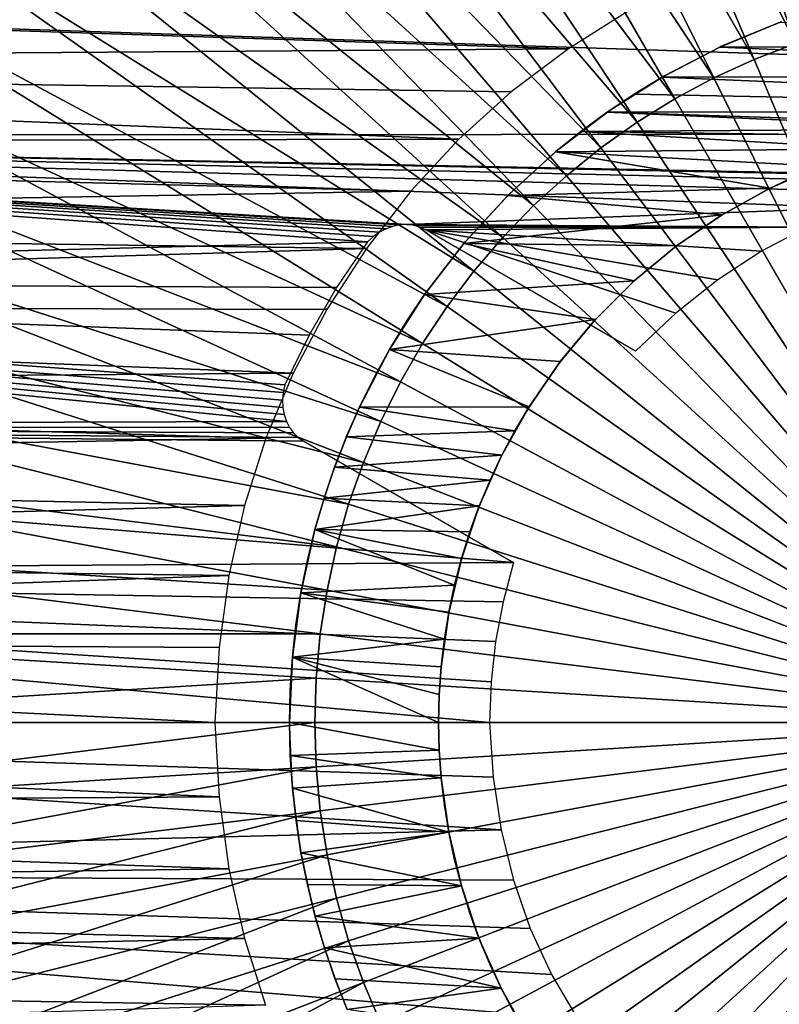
# Model space of a CAD drawing. Header units: millimetres. Extents: x -30.2 to 30.2, y -30.7 to 30.2.
# Tile 41 of 70: x -10.2 to -2.6, y -2.8 to 7.1. Entities that reach past the tile are written whole.
import ezdxf

# ---------------------------------------------------------------- set-up
doc = ezdxf.new("R2010")
doc.units = ezdxf.units.MM
doc.header["$LTSCALE"] = 65.185185
for name, color, linetype in [('2', 7, 'CONTINUOUS'), ('20', 7, 'CONTINUOUS'), ('23', 7, 'CONTINUOUS'), ('24', 7, 'CONTINUOUS'), ('25', 7, 'CONTINUOUS'), ('26', 7, 'CONTINUOUS'), ('27', 7, 'CONTINUOUS'), ('38', 7, 'CONTINUOUS'), ('5', 7, 'CONTINUOUS'), ('6', 7, 'CONTINUOUS')]:
    doc.layers.add(name, color=color, linetype=linetype)

msp = doc.modelspace()

# ---------------------------------------------------------------- linework, layer by layer
at = {"layer": '2', "color": 251, "linetype": 'Continuous', "true_color": 0x4c4c4c}
for points in [[(-21.0136, 7.3356, 4.4), (21.4509, 5.9354, 4.4), (-21.458, 5.9085, 4.4), (-21.0136, 7.3356, 4.4)], [(21.002, 7.3694, 4.4), (21.4509, 5.9354, 4.4), (-21.0136, 7.3356, 4.4), (21.002, 7.3694, 4.4)], [(-21.8075, 4.4522, 4.4), (-21.458, 5.9085, 4.4), (-6.7166, 4.8378, 4.4), (-21.8075, 4.4522, 4.4)], [(-21.458, 5.9085, 4.4), (21.4509, 5.9354, 4.4), (0.2576, 5.4804, 4.4), (-21.458, 5.9085, 4.4)], [(-6.7166, 4.8378, 4.4), (-21.458, 5.9085, 4.4), (-6.656, 4.8905, 4.4), (-6.7166, 4.8378, 4.4)], [(-6.656, 4.8905, 4.4), (-21.458, 5.9085, 4.4), (-6.5932, 4.9337, 4.4), (-6.656, 4.8905, 4.4)], [(-6.5932, 4.9337, 4.4), (-21.458, 5.9085, 4.4), (-6.5282, 4.9674, 4.4), (-6.5932, 4.9337, 4.4)], [(-6.5282, 4.9674, 4.4), (-21.458, 5.9085, 4.4), (-6.4596, 4.992, 4.4), (-6.5282, 4.9674, 4.4)], [(-6.4596, 4.992, 4.4), (-21.458, 5.9085, 4.4), (-6.3888, 5.0072, 4.4), (-6.4596, 4.992, 4.4)], [(-6.3888, 5.0072, 4.4), (-21.458, 5.9085, 4.4), (-6.32, 5.0113, 4.4), (-6.3888, 5.0072, 4.4)], [(-6.32, 5.0113, 4.4), (-21.458, 5.9085, 4.4), (-1.8087, 5.1802, 4.4), (-6.32, 5.0113, 4.4)], [(-1.8087, 5.1802, 4.4), (-21.458, 5.9085, 4.4), (-1.3012, 5.3286, 4.4), (-1.8087, 5.1802, 4.4)], [(-1.3012, 5.3286, 4.4), (-21.458, 5.9085, 4.4), (-0.7799, 5.4292, 4.4), (-1.3012, 5.3286, 4.4)], [(-0.7799, 5.4292, 4.4), (-21.458, 5.9085, 4.4), (-0.2576, 5.4804, 4.4), (-0.7799, 5.4292, 4.4)], [(-0.2576, 5.4804, 4.4), (-21.458, 5.9085, 4.4), (0.2576, 5.4804, 4.4), (-0.2576, 5.4804, 4.4)], [(-2.29, 4.9856, 4.4), (-6.32, 5.0113, 4.4), (-1.8087, 5.1802, 4.4), (-2.29, 4.9856, 4.4)], [(-6.2545, 5.0041, 4.4), (-6.32, 5.0113, 4.4), (-2.29, 4.9856, 4.4), (-6.2545, 5.0041, 4.4)], [(-6.1911, 4.9859, 4.4), (-6.2545, 5.0041, 4.4), (-2.29, 4.9856, 4.4), (-6.1911, 4.9859, 4.4)], [(-6.1296, 4.9568, 4.4), (-6.1911, 4.9859, 4.4), (-2.29, 4.9856, 4.4), (-6.1296, 4.9568, 4.4)], [(-2.7491, 4.7443, 4.4), (-6.1296, 4.9568, 4.4), (-2.29, 4.9856, 4.4), (-2.7491, 4.7443, 4.4)], [(-4.0174, 3.7373, 4.4), (-6.1296, 4.9568, 4.4), (-3.6128, 4.1202, 4.4), (-4.0174, 3.7373, 4.4)], [(-3.6128, 4.1202, 4.4), (-6.1296, 4.9568, 4.4), (-3.19, 4.4559, 4.4), (-3.6128, 4.1202, 4.4)], [(-3.19, 4.4559, 4.4), (-6.1296, 4.9568, 4.4), (-2.7491, 4.7443, 4.4), (-3.19, 4.4559, 4.4)], [(-21.8075, 4.4522, 4.4), (-6.7166, 4.8378, 4.4), (-7.0257, 4.3768, 4.4), (-21.8075, 4.4522, 4.4)], [(-22.0563, 2.9847, 4.4), (-21.8075, 4.4522, 4.4), (-7.5307, 3.0293, 4.4), (-22.0563, 2.9847, 4.4)], [(-7.5307, 3.0293, 4.4), (-21.8075, 4.4522, 4.4), (-7.553, 3.0981, 4.4), (-7.5307, 3.0293, 4.4)], [(-7.553, 3.0981, 4.4), (-21.8075, 4.4522, 4.4), (-7.566, 3.1699, 4.4), (-7.553, 3.0981, 4.4)], [(-7.566, 3.1699, 4.4), (-21.8075, 4.4522, 4.4), (-7.5693, 3.243, 4.4), (-7.566, 3.1699, 4.4)], [(-7.5693, 3.243, 4.4), (-21.8075, 4.4522, 4.4), (-7.5633, 3.319, 4.4), (-7.5693, 3.243, 4.4)], [(-7.5633, 3.319, 4.4), (-21.8075, 4.4522, 4.4), (-7.548, 3.3978, 4.4), (-7.5633, 3.319, 4.4)], [(-7.548, 3.3978, 4.4), (-21.8075, 4.4522, 4.4), (-7.3033, 3.8961, 4.4), (-7.548, 3.3978, 4.4)], [(-7.3033, 3.8961, 4.4), (-21.8075, 4.4522, 4.4), (-7.0257, 4.3768, 4.4), (-7.3033, 3.8961, 4.4)], [(-22.2062, 1.5011, 4.4), (-22.0563, 2.9847, 4.4), (-5.2453, 1.6105, 4.4), (-22.2062, 1.5011, 4.4)], [(-7.4999, 2.9676, 4.4), (-22.0563, 2.9847, 4.4), (-7.5307, 3.0293, 4.4), (-7.4999, 2.9676, 4.4)], [(-5.2453, 1.6105, 4.4), (-22.0563, 2.9847, 4.4), (-7.3575, 2.83, 4.4), (-5.2453, 1.6105, 4.4)], [(-7.3575, 2.83, 4.4), (-22.0563, 2.9847, 4.4), (-7.4135, 2.8687, 4.4), (-7.3575, 2.83, 4.4)], [(-7.4135, 2.8687, 4.4), (-22.0563, 2.9847, 4.4), (-7.4609, 2.9145, 4.4), (-7.4135, 2.8687, 4.4)], [(-7.4609, 2.9145, 4.4), (-22.0563, 2.9847, 4.4), (-7.4999, 2.9676, 4.4), (-7.4609, 2.9145, 4.4)], [(-5.3507, 1.2155, 4.4), (-22.2062, 1.5011, 4.4), (-5.2453, 1.6105, 4.4), (-5.3507, 1.2155, 4.4)], [(-22.2575, 0, 4.4), (-22.2062, 1.5011, 4.4), (-5.487, 0, 4.4), (-22.2575, 0, 4.4)], [(-5.487, 0, 4.4), (-22.2062, 1.5011, 4.4), (-5.4718, 0.4085, 4.4), (-5.487, 0, 4.4)], [(-5.4718, 0.4085, 4.4), (-22.2062, 1.5011, 4.4), (-5.4262, 0.8143, 4.4), (-5.4718, 0.4085, 4.4)], [(-5.4262, 0.8143, 4.4), (-22.2062, 1.5011, 4.4), (-5.3507, 1.2155, 4.4), (-5.4262, 0.8143, 4.4)], [(-22.2057, -1.5085, 4.4), (-22.2575, 0, 4.4), (-5.3716, -1.0814, 4.4), (-22.2057, -1.5085, 4.4)], [(-5.3716, -1.0814, 4.4), (-22.2575, 0, 4.4), (-5.4515, -0.5519, 4.4), (-5.3716, -1.0814, 4.4)], [(-5.4515, -0.5519, 4.4), (-22.2575, 0, 4.4), (-5.487, 0, 4.4), (-5.4515, -0.5519, 4.4)], [(-5.2473, -1.5887, 4.4), (-22.2057, -1.5085, 4.4), (-5.3716, -1.0814, 4.4), (-5.2473, -1.5887, 4.4)], [(-22.0544, -2.9992, 4.4), (-22.2057, -1.5085, 4.4), (-4.6004, -2.9864, 4.4), (-22.0544, -2.9992, 4.4)], [(-4.6004, -2.9864, 4.4), (-22.2057, -1.5085, 4.4), (-4.8651, -2.5369, 4.4), (-4.6004, -2.9864, 4.4)], [(-4.8651, -2.5369, 4.4), (-22.2057, -1.5085, 4.4), (-5.0787, -2.0735, 4.4), (-4.8651, -2.5369, 4.4)], [(-5.0787, -2.0735, 4.4), (-22.2057, -1.5085, 4.4), (-5.2473, -1.5887, 4.4), (-5.0787, -2.0735, 4.4)]]:
    msp.add_3dface(points, dxfattribs=at)
at = {"layer": '20', "color": 4, "linetype": 'Continuous'}
for points in [[(-24.6381, 6.636, -2), (-24.4112, 7.4294, -2), (-4.6935, 6.781, -2), (-24.6381, 6.636, -2)], [(-4.6935, 6.781, -2), (-24.4112, 7.4294, -2), (-4.0811, 7.1668, -2), (-4.6935, 6.781, -2)], [(-5.2695, 6.3462, -2), (-24.6381, 6.636, -2), (-4.6935, 6.781, -2), (-5.2695, 6.3462, -2)], [(-24.8389, 5.8347, -2), (-24.6381, 6.636, -2), (-5.7967, 5.8701, -2), (-24.8389, 5.8347, -2)], [(-5.7967, 5.8701, -2), (-24.6381, 6.636, -2), (-5.2695, 6.3462, -2), (-5.7967, 5.8701, -2)], [(-6.2798, 5.3457, -2), (-24.8389, 5.8347, -2), (-5.7967, 5.8701, -2), (-6.2798, 5.3457, -2)], [(-25.0137, 5.0254, -2), (-24.8389, 5.8347, -2), (-6.2798, 5.3457, -2), (-25.0137, 5.0254, -2)], [(-6.7253, 4.7695, -2), (-25.0137, 5.0254, -2), (-6.2798, 5.3457, -2), (-6.7253, 4.7695, -2)], [(-25.1625, 4.208, -2), (-25.0137, 5.0254, -2), (-6.7253, 4.7695, -2), (-25.1625, 4.208, -2)], [(-7.1231, 4.1548, -2), (-25.1625, 4.208, -2), (-6.7253, 4.7695, -2), (-7.1231, 4.1548, -2)], [(-25.2854, 3.3826, -2), (-25.1625, 4.208, -2), (-7.4632, 3.5149, -2), (-25.2854, 3.3826, -2)], [(-7.4632, 3.5149, -2), (-25.1625, 4.208, -2), (-7.1231, 4.1548, -2), (-7.4632, 3.5149, -2)], [(-7.7374, 2.8604, -2), (-25.2854, 3.3826, -2), (-7.4632, 3.5149, -2), (-7.7374, 2.8604, -2)], [(-25.3822, 2.549, -2), (-25.2854, 3.3826, -2), (-7.7374, 2.8604, -2), (-25.3822, 2.549, -2)], [(-7.9523, 2.1831, -2), (-25.3822, 2.549, -2), (-7.7374, 2.8604, -2), (-7.9523, 2.1831, -2)], [(-25.453, 1.7074, -2), (-25.3822, 2.549, -2), (-7.9523, 2.1831, -2), (-25.453, 1.7074, -2)], [(-8.1093, 1.4805, -2), (-25.453, 1.7074, -2), (-7.9523, 2.1831, -2), (-8.1093, 1.4805, -2)], [(-25.4978, 0.8577, -2), (-25.453, 1.7074, -2), (-8.1093, 1.4805, -2), (-25.4978, 0.8577, -2)], [(-8.2085, 0.7528, -2), (-25.4978, 0.8577, -2), (-8.1093, 1.4805, -2), (-8.2085, 0.7528, -2)], [(-25.5167, 0, -2), (-25.4978, 0.8577, -2), (-8.25, 0, -2), (-25.5167, 0, -2)], [(-8.25, 0, -2), (-25.4978, 0.8577, -2), (-8.2085, 0.7528, -2), (-8.25, 0, -2)], [(-25.4988, -0.8598, -2), (-25.5167, 0, -2), (-8.2081, -0.7496, -2), (-25.4988, -0.8598, -2)], [(-25.5167, 0, -2), (-8.25, 0, -2), (-8.2081, -0.7496, -2), (-25.5167, 0, -2)], [(-8.1095, -1.4739, -2), (-25.4988, -0.8598, -2), (-8.2081, -0.7496, -2), (-8.1095, -1.4739, -2)], [(-25.4544, -1.7119, -2), (-25.4988, -0.8598, -2), (-8.1095, -1.4739, -2), (-25.4544, -1.7119, -2)], [(-7.9542, -2.1728, -2), (-25.4544, -1.7119, -2), (-8.1095, -1.4739, -2), (-7.9542, -2.1728, -2)], [(-25.3835, -2.5562, -2), (-25.4544, -1.7119, -2), (-7.9542, -2.1728, -2), (-25.3835, -2.5562, -2)], [(-7.7423, -2.8464, -2), (-25.3835, -2.5562, -2), (-7.9542, -2.1728, -2), (-7.7423, -2.8464, -2)], [(-25.2861, -3.3929, -2), (-25.3835, -2.5562, -2), (-7.7423, -2.8464, -2), (-25.2861, -3.3929, -2)]]:
    msp.add_3dface(points, dxfattribs=at)
at = {"layer": '23', "color": 253, "linetype": 'Continuous', "true_color": 0x98aaaf}
for points in [[(-3.1707, 6.7964, -115), (-3.1528, 6.8051, -0.5), (-2.5643, 7.0478, -115), (-3.1707, 6.7964, -115)], [(-3.1528, 6.8051, -0.5), (-2.5496, 7.0533, -0.5), (-2.5643, 7.0478, -115), (-3.1528, 6.8051, -0.5)], [(-3.7515, 6.4943, -115), (-3.7327, 6.5052, -0.5), (-3.1707, 6.7964, -115), (-3.7515, 6.4943, -115)], [(-3.7327, 6.5052, -0.5), (-3.1528, 6.8051, -0.5), (-3.1707, 6.7964, -115), (-3.7327, 6.5052, -0.5)], [(-4.285, 6.1554, -0.5), (-3.7327, 6.5052, -0.5), (-4.0306, 6.3246, -115), (-4.285, 6.1554, -0.5)], [(-4.0306, 6.3246, -115), (-3.7327, 6.5052, -0.5), (-3.7515, 6.4943, -115), (-4.0306, 6.3246, -115)], [(-4.3037, 6.1417, -115), (-4.285, 6.1554, -0.5), (-4.0306, 6.3246, -115), (-4.3037, 6.1417, -115)], [(-4.805, 5.7586, -0.5), (-4.285, 6.1554, -0.5), (-4.569, 5.947, -115), (-4.805, 5.7586, -0.5)], [(-4.569, 5.947, -115), (-4.285, 6.1554, -0.5), (-4.3037, 6.1417, -115), (-4.569, 5.947, -115)], [(-4.8247, 5.7418, -115), (-4.805, 5.7586, -0.5), (-4.569, 5.947, -115), (-4.8247, 5.7418, -115)], [(-5.2873, 5.3193, -0.5), (-4.805, 5.7586, -0.5), (-4.8247, 5.7418, -115), (-5.2873, 5.3193, -0.5)], [(-5.3043, 5.3024, -115), (-5.2873, 5.3193, -0.5), (-4.8247, 5.7418, -115), (-5.3043, 5.3024, -115)], [(-5.7447, 4.8218, -115), (-5.7286, 4.8407, -0.5), (-5.3043, 5.3024, -115), (-5.7447, 4.8218, -115)], [(-5.7286, 4.8407, -0.5), (-5.2873, 5.3193, -0.5), (-5.3043, 5.3024, -115), (-5.7286, 4.8407, -0.5)], [(-6.1404, 4.3062, -115), (-6.1281, 4.3239, -0.5), (-5.7447, 4.8218, -115), (-6.1404, 4.3062, -115)], [(-6.1281, 4.3239, -0.5), (-5.7286, 4.8407, -0.5), (-5.7447, 4.8218, -115), (-6.1281, 4.3239, -0.5)], [(-6.4924, 3.7539, -115), (-6.3113, 4.0518, -0.5), (-6.1404, 4.3062, -115), (-6.4924, 3.7539, -115)], [(-6.3113, 4.0518, -0.5), (-6.1281, 4.3239, -0.5), (-6.1404, 4.3062, -115), (-6.3113, 4.0518, -0.5)], [(-6.4828, 3.7714, -0.5), (-6.3113, 4.0518, -0.5), (-6.4924, 3.7539, -115), (-6.4828, 3.7714, -0.5)], [(-6.642, 3.4834, -0.5), (-6.4828, 3.7714, -0.5), (-6.4924, 3.7539, -115), (-6.642, 3.4834, -0.5)], [(-6.7959, 3.1726, -115), (-6.642, 3.4834, -0.5), (-6.4924, 3.7539, -115), (-6.7959, 3.1726, -115)], [(-6.7885, 3.1885, -0.5), (-6.642, 3.4834, -0.5), (-6.7959, 3.1726, -115), (-6.7885, 3.1885, -0.5)], [(-6.9273, 2.8742, -115), (-6.9219, 2.8875, -0.5), (-6.7959, 3.1726, -115), (-6.9273, 2.8742, -115)], [(-6.9219, 2.8875, -0.5), (-6.7885, 3.1885, -0.5), (-6.7959, 3.1726, -115), (-6.9219, 2.8875, -0.5)], [(-7.0461, 2.5685, -115), (-7.0421, 2.5806, -0.5), (-6.9273, 2.8742, -115), (-7.0461, 2.5685, -115)], [(-7.0421, 2.5806, -0.5), (-6.9219, 2.8875, -0.5), (-6.9273, 2.8742, -115), (-7.0421, 2.5806, -0.5)], [(-7.1487, 2.2685, -0.5), (-7.0421, 2.5806, -0.5), (-7.0461, 2.5685, -115), (-7.1487, 2.2685, -0.5)], [(-7.1519, 2.2569, -115), (-7.1487, 2.2685, -0.5), (-7.0461, 2.5685, -115), (-7.1519, 2.2569, -115)], [(-7.2441, 1.9413, -115), (-7.2415, 1.952, -0.5), (-7.1519, 2.2569, -115), (-7.2441, 1.9413, -115)], [(-7.2415, 1.952, -0.5), (-7.1487, 2.2685, -0.5), (-7.1519, 2.2569, -115), (-7.2415, 1.952, -0.5)], [(-7.3857, 1.3046, -115), (-7.3203, 1.6319, -0.5), (-7.2441, 1.9413, -115), (-7.3857, 1.3046, -115)], [(-7.3203, 1.6319, -0.5), (-7.2415, 1.952, -0.5), (-7.2441, 1.9413, -115), (-7.3203, 1.6319, -0.5)], [(-7.3849, 1.3091, -0.5), (-7.3203, 1.6319, -0.5), (-7.3857, 1.3046, -115), (-7.3849, 1.3091, -0.5)], [(-7.4708, 0.658, -115), (-7.4352, 0.9838, -0.5), (-7.3857, 1.3046, -115), (-7.4708, 0.658, -115)], [(-7.4352, 0.9838, -0.5), (-7.3849, 1.3091, -0.5), (-7.3857, 1.3046, -115), (-7.4352, 0.9838, -0.5)], [(-7.4712, 0.6568, -0.5), (-7.4352, 0.9838, -0.5), (-7.4708, 0.658, -115), (-7.4712, 0.6568, -0.5)], [(-7.5, 0, -115), (-7.4928, 0.3286, -0.5), (-7.4708, 0.658, -115), (-7.5, 0, -115)], [(-7.4928, 0.3286, -0.5), (-7.4712, 0.6568, -0.5), (-7.4708, 0.658, -115), (-7.4928, 0.3286, -0.5)], [(-7.5, 0, -0.5), (-7.4928, 0.3286, -0.5), (-7.5, 0, -115), (-7.5, 0, -0.5)]]:
    msp.add_3dface(points, dxfattribs=at)
at = {"layer": '24', "color": 253, "linetype": 'Continuous', "true_color": 0x98aaaf}
for points in [[(-7.5, 0, -0.5), (-7.5, 0, -115), (-7.4923, -0.3321, -115), (-7.5, 0, -0.5)], [(-7.4715, -0.6537, -0.5), (-7.5, 0, -0.5), (-7.4923, -0.3321, -115), (-7.4715, -0.6537, -0.5)], [(-7.4705, -0.6612, -115), (-7.4715, -0.6537, -0.5), (-7.4923, -0.3321, -115), (-7.4705, -0.6612, -115)], [(-7.386, -1.3028, -0.5), (-7.4715, -0.6537, -0.5), (-7.4346, -0.9875, -115), (-7.386, -1.3028, -0.5)], [(-7.4346, -0.9875, -115), (-7.4715, -0.6537, -0.5), (-7.4705, -0.6612, -115), (-7.4346, -0.9875, -115)], [(-7.3845, -1.3109, -115), (-7.386, -1.3028, -0.5), (-7.4346, -0.9875, -115), (-7.3845, -1.3109, -115)], [(-7.2441, -1.9424, -0.5), (-7.386, -1.3028, -0.5), (-7.3204, -1.6315, -115), (-7.2441, -1.9424, -0.5)], [(-7.3204, -1.6315, -115), (-7.386, -1.3028, -0.5), (-7.3845, -1.3109, -115), (-7.3204, -1.6315, -115)], [(-7.2415, -1.9508, -115), (-7.2441, -1.9424, -0.5), (-7.3204, -1.6315, -115), (-7.2415, -1.9508, -115)], [(-7.1522, -2.2573, -0.5), (-7.2441, -1.9424, -0.5), (-7.2415, -1.9508, -115), (-7.1522, -2.2573, -0.5)], [(-7.1483, -2.2681, -115), (-7.1522, -2.2573, -0.5), (-7.2415, -1.9508, -115), (-7.1483, -2.2681, -115)], [(-7.0467, -2.5678, -0.5), (-7.1522, -2.2573, -0.5), (-7.1483, -2.2681, -115), (-7.0467, -2.5678, -0.5)], [(-7.0414, -2.5812, -115), (-7.0467, -2.5678, -0.5), (-7.1483, -2.2681, -115), (-7.0414, -2.5812, -115)], [(-6.9278, -2.8734, -0.5), (-7.0467, -2.5678, -0.5), (-7.0414, -2.5812, -115), (-6.9278, -2.8734, -0.5)], [(-6.9214, -2.8883, -115), (-6.9278, -2.8734, -0.5), (-7.0414, -2.5812, -115), (-6.9214, -2.8883, -115)]]:
    msp.add_3dface(points, dxfattribs=at)
at = {"layer": '25', "color": 253, "linetype": 'Continuous', "true_color": 0x98aaaf}
for points in [[(-2.1559, 5.5991, -115), (-2.4342, 5.484, -0.5), (-2.6642, 5.3758, -115), (-2.1559, 5.5991, -115)], [(-2.4342, 5.484, -0.5), (-2.6853, 5.3655, -0.5), (-2.6642, 5.3758, -115), (-2.4342, 5.484, -0.5)], [(-2.6853, 5.3655, -0.5), (-3.1691, 5.0948, -0.5), (-3.1468, 5.1085, -115), (-2.6853, 5.3655, -0.5)], [(-2.6642, 5.3758, -115), (-2.6853, 5.3655, -0.5), (-3.1468, 5.1085, -115), (-2.6642, 5.3758, -115)], [(-3.1691, 5.0948, -0.5), (-3.6252, 4.781, -0.5), (-3.6046, 4.7961, -115), (-3.1691, 5.0948, -0.5)], [(-3.1468, 5.1085, -115), (-3.1691, 5.0948, -0.5), (-3.6046, 4.7961, -115), (-3.1468, 5.1085, -115)], [(-3.6252, 4.781, -0.5), (-4.0493, 4.4275, -0.5), (-4.0303, 4.4449, -115), (-3.6252, 4.781, -0.5)], [(-3.6046, 4.7961, -115), (-3.6252, 4.781, -0.5), (-4.0303, 4.4449, -115), (-3.6046, 4.7961, -115)], [(-4.0493, 4.4275, -0.5), (-4.4372, 4.0387, -0.5), (-4.421, 4.0564, -115), (-4.0493, 4.4275, -0.5)], [(-4.0303, 4.4449, -115), (-4.0493, 4.4275, -0.5), (-4.421, 4.0564, -115), (-4.0303, 4.4449, -115)], [(-4.4372, 4.0387, -0.5), (-4.7878, 3.6162, -0.5), (-4.7752, 3.6329, -115), (-4.4372, 4.0387, -0.5)], [(-4.421, 4.0564, -115), (-4.4372, 4.0387, -0.5), (-4.7752, 3.6329, -115), (-4.421, 4.0564, -115)], [(-4.7878, 3.6162, -0.5), (-5.1, 3.1606, -0.5), (-5.0895, 3.1767, -115), (-4.7878, 3.6162, -0.5)], [(-4.7752, 3.6329, -115), (-4.7878, 3.6162, -0.5), (-5.0895, 3.1767, -115), (-4.7752, 3.6329, -115)], [(-5.0895, 3.1767, -115), (-5.1, 3.1606, -0.5), (-5.232, 2.9362, -115), (-5.0895, 3.1767, -115)], [(-5.1, 3.1606, -0.5), (-5.3699, 2.6767, -0.5), (-5.232, 2.9362, -115), (-5.1, 3.1606, -0.5)], [(-5.232, 2.9362, -115), (-5.3699, 2.6767, -0.5), (-5.3633, 2.6895, -115), (-5.232, 2.9362, -115)], [(-5.3699, 2.6767, -0.5), (-5.5939, 2.1699, -0.5), (-5.4822, 2.4384, -115), (-5.3699, 2.6767, -0.5)], [(-5.3633, 2.6895, -115), (-5.3699, 2.6767, -0.5), (-5.4822, 2.4384, -115), (-5.3633, 2.6895, -115)], [(-5.4822, 2.4384, -115), (-5.5939, 2.1699, -0.5), (-5.5891, 2.1817, -115), (-5.4822, 2.4384, -115)], [(-5.5891, 2.1817, -115), (-5.5939, 2.1699, -0.5), (-5.6846, 1.9188, -115), (-5.5891, 2.1817, -115)], [(-5.5939, 2.1699, -0.5), (-5.7703, 1.6444, -0.5), (-5.6846, 1.9188, -115), (-5.5939, 2.1699, -0.5)], [(-5.6846, 1.9188, -115), (-5.7703, 1.6444, -0.5), (-5.768, 1.6515, -115), (-5.6846, 1.9188, -115)], [(-5.7703, 1.6444, -0.5), (-5.8975, 1.1045, -0.5), (-5.8387, 1.3816, -115), (-5.7703, 1.6444, -0.5)], [(-5.768, 1.6515, -115), (-5.7703, 1.6444, -0.5), (-5.8387, 1.3816, -115), (-5.768, 1.6515, -115)], [(-5.8387, 1.3816, -115), (-5.8975, 1.1045, -0.5), (-5.8963, 1.1105, -115), (-5.8387, 1.3816, -115)], [(-5.8975, 1.1045, -0.5), (-5.9743, 0.5548, -0.5), (-5.9412, 0.8369, -115), (-5.8975, 1.1045, -0.5)], [(-5.8963, 1.1105, -115), (-5.8975, 1.1045, -0.5), (-5.9412, 0.8369, -115), (-5.8963, 1.1105, -115)], [(-5.9412, 0.8369, -115), (-5.9743, 0.5548, -0.5), (-5.9734, 0.5606, -115), (-5.9412, 0.8369, -115)], [(-5.9743, 0.5548, -0.5), (-5.9936, 0.2778, -0.5), (-5.993, 0.2817, -115), (-5.9743, 0.5548, -0.5)], [(-5.9734, 0.5606, -115), (-5.9743, 0.5548, -0.5), (-5.993, 0.2817, -115), (-5.9734, 0.5606, -115)], [(-5.9936, 0.2778, -0.5), (-6, 0, -0.5), (-5.993, 0.2817, -115), (-5.9936, 0.2778, -0.5)], [(-5.993, 0.2817, -115), (-6, 0, -0.5), (-6, 0, -115), (-5.993, 0.2817, -115)]]:
    msp.add_3dface(points, dxfattribs=at)
at = {"layer": '26', "color": 253, "linetype": 'Continuous', "true_color": 0x98aaaf}
for points in [[(-6, 0, -115), (-6, 0, -0.5), (-5.9935, -0.2788, -0.5), (-6, 0, -115)], [(-6, 0, -115), (-5.9935, -0.2788, -0.5), (-5.993, -0.2805, -115), (-6, 0, -115)], [(-5.9935, -0.2788, -0.5), (-5.9741, -0.5571, -0.5), (-5.9736, -0.5583, -115), (-5.9935, -0.2788, -0.5)], [(-5.993, -0.2805, -115), (-5.9935, -0.2788, -0.5), (-5.9736, -0.5583, -115), (-5.993, -0.2805, -115)], [(-5.9741, -0.5571, -0.5), (-5.9417, -0.8341, -0.5), (-5.9736, -0.5583, -115), (-5.9741, -0.5571, -0.5)], [(-5.9736, -0.5583, -115), (-5.9417, -0.8341, -0.5), (-5.8972, -1.1056, -115), (-5.9736, -0.5583, -115)], [(-5.9417, -0.8341, -0.5), (-5.8965, -1.1094, -0.5), (-5.8972, -1.1056, -115), (-5.9417, -0.8341, -0.5)], [(-5.8965, -1.1094, -0.5), (-5.8386, -1.3823, -0.5), (-5.8972, -1.1056, -115), (-5.8965, -1.1094, -0.5)], [(-5.8972, -1.1056, -115), (-5.8386, -1.3823, -0.5), (-5.7703, -1.6436, -115), (-5.8972, -1.1056, -115)], [(-5.8386, -1.3823, -0.5), (-5.768, -1.6523, -0.5), (-5.7703, -1.6436, -115), (-5.8386, -1.3823, -0.5)], [(-5.768, -1.6523, -0.5), (-5.6849, -1.9187, -0.5), (-5.7703, -1.6436, -115), (-5.768, -1.6523, -0.5)], [(-5.7703, -1.6436, -115), (-5.6849, -1.9187, -0.5), (-5.5934, -2.1706, -115), (-5.7703, -1.6436, -115)], [(-5.6849, -1.9187, -0.5), (-5.5896, -2.1809, -0.5), (-5.5934, -2.1706, -115), (-5.6849, -1.9187, -0.5)], [(-5.5896, -2.1809, -0.5), (-5.4822, -2.4383, -0.5), (-5.5934, -2.1706, -115), (-5.5896, -2.1809, -0.5)], [(-5.5934, -2.1706, -115), (-5.4822, -2.4383, -0.5), (-5.3701, -2.6758, -115), (-5.5934, -2.1706, -115)], [(-5.4822, -2.4383, -0.5), (-5.363, -2.6904, -0.5), (-5.3701, -2.6758, -115), (-5.4822, -2.4383, -0.5)], [(-5.363, -2.6904, -0.5), (-5.2322, -2.9367, -0.5), (-5.3701, -2.6758, -115), (-5.363, -2.6904, -0.5)], [(-5.3701, -2.6758, -115), (-5.2322, -2.9367, -0.5), (-5.0994, -3.1609, -115), (-5.3701, -2.6758, -115)]]:
    msp.add_3dface(points, dxfattribs=at)
at = {"layer": '27', "color": 253, "linetype": 'Continuous', "true_color": 0x98aaaf}
for points in [[(-3.1707, 6.7964, -115), (-2.5643, 7.0478, -115), (3.1532, 6.8046, -115), (-3.1707, 6.7964, -115)], [(-3.7515, 6.4943, -115), (-3.1707, 6.7964, -115), (3.7326, 6.5052, -115), (-3.7515, 6.4943, -115)], [(-3.1707, 6.7964, -115), (3.1532, 6.8046, -115), (3.7326, 6.5052, -115), (-3.1707, 6.7964, -115)], [(-4.0306, 6.3246, -115), (-3.7515, 6.4943, -115), (4.2844, 6.1552, -115), (-4.0306, 6.3246, -115)], [(-3.7515, 6.4943, -115), (3.7326, 6.5052, -115), (4.2844, 6.1552, -115), (-3.7515, 6.4943, -115)], [(-4.3037, 6.1417, -115), (-4.0306, 6.3246, -115), (4.2844, 6.1552, -115), (-4.3037, 6.1417, -115)], [(-4.3037, 6.1417, -115), (4.2844, 6.1552, -115), (0.0092, 5.9997, -115), (-4.3037, 6.1417, -115)], [(-4.569, 5.947, -115), (-4.3037, 6.1417, -115), (-0.5446, 5.9752, -115), (-4.569, 5.947, -115)], [(-4.3037, 6.1417, -115), (0.0092, 5.9997, -115), (-0.5446, 5.9752, -115), (-4.3037, 6.1417, -115)], [(-4.8247, 5.7418, -115), (-4.569, 5.947, -115), (-1.6325, 5.7735, -115), (-4.8247, 5.7418, -115)], [(-4.569, 5.947, -115), (-0.5446, 5.9752, -115), (-1.0921, 5.8995, -115), (-4.569, 5.947, -115)], [(-4.569, 5.947, -115), (-1.0921, 5.8995, -115), (-1.6325, 5.7735, -115), (-4.569, 5.947, -115)], [(-4.8247, 5.7418, -115), (-1.6325, 5.7735, -115), (-2.1559, 5.5991, -115), (-4.8247, 5.7418, -115)], [(-5.3043, 5.3024, -115), (-4.8247, 5.7418, -115), (-2.6642, 5.3758, -115), (-5.3043, 5.3024, -115)], [(-4.8247, 5.7418, -115), (-2.1559, 5.5991, -115), (-2.6642, 5.3758, -115), (-4.8247, 5.7418, -115)], [(-5.3043, 5.3024, -115), (-2.6642, 5.3758, -115), (-3.1468, 5.1085, -115), (-5.3043, 5.3024, -115)], [(-5.7447, 4.8218, -115), (-5.3043, 5.3024, -115), (-3.1468, 5.1085, -115), (-5.7447, 4.8218, -115)], [(-5.7447, 4.8218, -115), (-3.1468, 5.1085, -115), (-3.6046, 4.7961, -115), (-5.7447, 4.8218, -115)], [(-6.1404, 4.3062, -115), (-5.7447, 4.8218, -115), (-4.0303, 4.4449, -115), (-6.1404, 4.3062, -115)], [(-5.7447, 4.8218, -115), (-3.6046, 4.7961, -115), (-4.0303, 4.4449, -115), (-5.7447, 4.8218, -115)], [(-6.1404, 4.3062, -115), (-4.0303, 4.4449, -115), (-4.421, 4.0564, -115), (-6.1404, 4.3062, -115)], [(-6.4924, 3.7539, -115), (-6.1404, 4.3062, -115), (-4.421, 4.0564, -115), (-6.4924, 3.7539, -115)], [(-6.4924, 3.7539, -115), (-4.421, 4.0564, -115), (-4.7752, 3.6329, -115), (-6.4924, 3.7539, -115)], [(-6.7959, 3.1726, -115), (-6.4924, 3.7539, -115), (-5.0895, 3.1767, -115), (-6.7959, 3.1726, -115)], [(-6.4924, 3.7539, -115), (-4.7752, 3.6329, -115), (-5.0895, 3.1767, -115), (-6.4924, 3.7539, -115)], [(-6.9273, 2.8742, -115), (-6.7959, 3.1726, -115), (-5.232, 2.9362, -115), (-6.9273, 2.8742, -115)], [(-6.7959, 3.1726, -115), (-5.0895, 3.1767, -115), (-5.232, 2.9362, -115), (-6.7959, 3.1726, -115)], [(-7.0461, 2.5685, -115), (-6.9273, 2.8742, -115), (-5.3633, 2.6895, -115), (-7.0461, 2.5685, -115)], [(-6.9273, 2.8742, -115), (-5.232, 2.9362, -115), (-5.3633, 2.6895, -115), (-6.9273, 2.8742, -115)], [(-7.0461, 2.5685, -115), (-5.3633, 2.6895, -115), (-5.4822, 2.4384, -115), (-7.0461, 2.5685, -115)], [(-7.1519, 2.2569, -115), (-7.0461, 2.5685, -115), (-5.4822, 2.4384, -115), (-7.1519, 2.2569, -115)], [(-7.1519, 2.2569, -115), (-5.4822, 2.4384, -115), (-5.5891, 2.1817, -115), (-7.1519, 2.2569, -115)], [(-7.2441, 1.9413, -115), (-7.1519, 2.2569, -115), (-5.5891, 2.1817, -115), (-7.2441, 1.9413, -115)], [(-7.2441, 1.9413, -115), (-5.5891, 2.1817, -115), (-5.6846, 1.9188, -115), (-7.2441, 1.9413, -115)], [(-7.3857, 1.3046, -115), (-7.2441, 1.9413, -115), (-5.8387, 1.3816, -115), (-7.3857, 1.3046, -115)], [(-7.2441, 1.9413, -115), (-5.6846, 1.9188, -115), (-5.768, 1.6515, -115), (-7.2441, 1.9413, -115)], [(-7.2441, 1.9413, -115), (-5.768, 1.6515, -115), (-5.8387, 1.3816, -115), (-7.2441, 1.9413, -115)], [(-7.4708, 0.658, -115), (-7.3857, 1.3046, -115), (-5.9412, 0.8369, -115), (-7.4708, 0.658, -115)], [(-7.3857, 1.3046, -115), (-5.8387, 1.3816, -115), (-5.8963, 1.1105, -115), (-7.3857, 1.3046, -115)], [(-7.3857, 1.3046, -115), (-5.8963, 1.1105, -115), (-5.9412, 0.8369, -115), (-7.3857, 1.3046, -115)], [(-7.4708, 0.658, -115), (-5.9412, 0.8369, -115), (-5.9734, 0.5606, -115), (-7.4708, 0.658, -115)], [(-7.5, 0, -115), (-7.4708, 0.658, -115), (-6, 0, -115), (-7.5, 0, -115)], [(-7.4708, 0.658, -115), (-5.9734, 0.5606, -115), (-5.993, 0.2817, -115), (-7.4708, 0.658, -115)], [(-7.4708, 0.658, -115), (-5.993, 0.2817, -115), (-6, 0, -115), (-7.4708, 0.658, -115)], [(-7.4923, -0.3321, -115), (-7.5, 0, -115), (-5.993, -0.2805, -115), (-7.4923, -0.3321, -115)], [(-7.5, 0, -115), (-6, 0, -115), (-5.993, -0.2805, -115), (-7.5, 0, -115)], [(-7.4923, -0.3321, -115), (-5.993, -0.2805, -115), (-5.9736, -0.5583, -115), (-7.4923, -0.3321, -115)], [(-7.4705, -0.6612, -115), (-7.4923, -0.3321, -115), (-5.9736, -0.5583, -115), (-7.4705, -0.6612, -115)], [(-7.4705, -0.6612, -115), (-5.9736, -0.5583, -115), (-5.8972, -1.1056, -115), (-7.4705, -0.6612, -115)], [(-7.4346, -0.9875, -115), (-7.4705, -0.6612, -115), (-5.8972, -1.1056, -115), (-7.4346, -0.9875, -115)], [(-7.3845, -1.3109, -115), (-7.4346, -0.9875, -115), (-5.8972, -1.1056, -115), (-7.3845, -1.3109, -115)], [(-7.3845, -1.3109, -115), (-5.8972, -1.1056, -115), (-5.7703, -1.6436, -115), (-7.3845, -1.3109, -115)], [(-7.3204, -1.6315, -115), (-7.3845, -1.3109, -115), (-5.7703, -1.6436, -115), (-7.3204, -1.6315, -115)], [(-7.2415, -1.9508, -115), (-7.3204, -1.6315, -115), (-5.7703, -1.6436, -115), (-7.2415, -1.9508, -115)], [(-7.2415, -1.9508, -115), (-5.7703, -1.6436, -115), (-5.5934, -2.1706, -115), (-7.2415, -1.9508, -115)], [(-7.1483, -2.2681, -115), (-7.2415, -1.9508, -115), (-5.5934, -2.1706, -115), (-7.1483, -2.2681, -115)], [(-7.1483, -2.2681, -115), (-5.5934, -2.1706, -115), (-5.3701, -2.6758, -115), (-7.1483, -2.2681, -115)], [(-7.0414, -2.5812, -115), (-7.1483, -2.2681, -115), (-5.3701, -2.6758, -115), (-7.0414, -2.5812, -115)], [(-6.9214, -2.8883, -115), (-7.0414, -2.5812, -115), (-5.3701, -2.6758, -115), (-6.9214, -2.8883, -115)], [(-6.9214, -2.8883, -115), (-5.3701, -2.6758, -115), (-5.0994, -3.1609, -115), (-6.9214, -2.8883, -115)]]:
    msp.add_3dface(points, dxfattribs=at)
at = {"layer": '38', "linetype": 'Continuous'}
for points in [[(-23.3058, 8.3309, -491), (-23.8007, 6.7888, -491), (-8.2703, 10.0301, -491), (-23.3058, 8.3309, -491)], [(-8.2703, 10.0301, -491), (-23.8007, 6.7888, -491), (-9.0137, 9.3676, -491), (-8.2703, 10.0301, -491)], [(-9.0137, 9.3676, -491), (-23.8007, 6.7888, -491), (-9.7044, 8.6502, -491), (-9.0137, 9.3676, -491)], [(-9.7044, 8.6502, -491), (-23.8007, 6.7888, -491), (-10.3381, 7.8819, -491), (-9.7044, 8.6502, -491)]]:
    msp.add_3dface(points, dxfattribs=at)
at = {"layer": '5', "color": 251, "linetype": 'Continuous', "true_color": 0x4c4c4c}
for points in [[(-4.8181, 13.6726, 6.7528), (-1.9829, 6.9692, 6.9383), (-3.9672, 13.9433, 6.7528), (-4.8181, 13.6726, 6.7528)], [(-1.9829, 6.9692, 6.9383), (-1.5501, 7.078, 6.9383), (-3.9672, 13.9433, 6.7528), (-1.9829, 6.9692, 6.9383)], [(-5.6506, 13.3501, 6.7528), (-2.4082, 6.8339, 6.9383), (-4.8181, 13.6726, 6.7528), (-5.6506, 13.3501, 6.7528)], [(-2.4082, 6.8339, 6.9383), (-1.9829, 6.9692, 6.9383), (-4.8181, 13.6726, 6.7528), (-2.4082, 6.8339, 6.9383)], [(-6.4617, 12.9769, 6.7528), (-2.8243, 6.6727, 6.9383), (-5.6506, 13.3501, 6.7528), (-6.4617, 12.9769, 6.7528)], [(-2.8243, 6.6727, 6.9383), (-2.4082, 6.8339, 6.9383), (-5.6506, 13.3501, 6.7528), (-2.8243, 6.6727, 6.9383)], [(-7.2484, 12.5545, 6.7528), (-3.2297, 6.4862, 6.9383), (-6.4617, 12.9769, 6.7528), (-7.2484, 12.5545, 6.7528)], [(-3.2297, 6.4862, 6.9383), (-2.8243, 6.6727, 6.9383), (-6.4617, 12.9769, 6.7528), (-3.2297, 6.4862, 6.9383)], [(-8.0075, 12.0845, 6.7528), (-3.6229, 6.275, 6.9383), (-7.2484, 12.5545, 6.7528), (-8.0075, 12.0845, 6.7528)], [(-3.6229, 6.275, 6.9383), (-3.2297, 6.4862, 6.9383), (-7.2484, 12.5545, 6.7528), (-3.6229, 6.275, 6.9383)], [(-8.7362, 11.5686, 6.7528), (-4.0023, 6.0401, 6.9383), (-8.0075, 12.0845, 6.7528), (-8.7362, 11.5686, 6.7528)], [(-4.0023, 6.0401, 6.9383), (-3.6229, 6.275, 6.9383), (-8.0075, 12.0845, 6.7528), (-4.0023, 6.0401, 6.9383)], [(-9.4318, 11.0089, 6.7528), (-4.3666, 5.7823, 6.9383), (-8.7362, 11.5686, 6.7528), (-9.4318, 11.0089, 6.7528)], [(-4.3666, 5.7823, 6.9383), (-4.0023, 6.0401, 6.9383), (-8.7362, 11.5686, 6.7528), (-4.3666, 5.7823, 6.9383)], [(-10.0917, 10.4074, 6.7528), (-4.7142, 5.5025, 6.9383), (-9.4318, 11.0089, 6.7528), (-10.0917, 10.4074, 6.7528)], [(-4.7142, 5.5025, 6.9383), (-4.3666, 5.7823, 6.9383), (-9.4318, 11.0089, 6.7528), (-4.7142, 5.5025, 6.9383)], [(-10.7132, 9.7664, 6.7528), (-5.044, 5.2018, 6.9383), (-10.0917, 10.4074, 6.7528), (-10.7132, 9.7664, 6.7528)], [(-5.044, 5.2018, 6.9383), (-4.7142, 5.5025, 6.9383), (-10.0917, 10.4074, 6.7528), (-5.044, 5.2018, 6.9383)], [(-11.2941, 9.0883, 6.7528), (-5.3547, 4.8815, 6.9383), (-10.7132, 9.7664, 6.7528), (-11.2941, 9.0883, 6.7528)], [(-5.3547, 4.8815, 6.9383), (-5.044, 5.2018, 6.9383), (-10.7132, 9.7664, 6.7528), (-5.3547, 4.8815, 6.9383)], [(-11.8322, 8.3758, 6.7528), (-5.6451, 4.5426, 6.9383), (-11.2941, 9.0883, 6.7528), (-11.8322, 8.3758, 6.7528)], [(-5.6451, 4.5426, 6.9383), (-5.3547, 4.8815, 6.9383), (-11.2941, 9.0883, 6.7528), (-5.6451, 4.5426, 6.9383)], [(-12.3254, 7.6315, 6.7528), (-5.914, 4.1864, 6.9383), (-11.8322, 8.3758, 6.7528), (-12.3254, 7.6315, 6.7528)], [(-5.914, 4.1864, 6.9383), (-5.6451, 4.5426, 6.9383), (-11.8322, 8.3758, 6.7528), (-5.914, 4.1864, 6.9383)], [(-12.7718, 6.8583, 6.7528), (-6.1605, 3.8144, 6.9383), (-12.3254, 7.6315, 6.7528), (-12.7718, 6.8583, 6.7528)], [(-6.1605, 3.8144, 6.9383), (-5.914, 4.1864, 6.9383), (-12.3254, 7.6315, 6.7528), (-6.1605, 3.8144, 6.9383)], [(-13.1698, 6.0591, 6.7528), (-6.3836, 3.4279, 6.9383), (-12.7718, 6.8583, 6.7528), (-13.1698, 6.0591, 6.7528)], [(-6.3836, 3.4279, 6.9383), (-6.1605, 3.8144, 6.9383), (-12.7718, 6.8583, 6.7528), (-6.3836, 3.4279, 6.9383)], [(-2.8243, 6.6727, 6.9383), (0, 0, 7), (-2.4082, 6.8339, 6.9383), (-2.8243, 6.6727, 6.9383)], [(-3.2297, 6.4862, 6.9383), (0, 0, 7), (-2.8243, 6.6727, 6.9383), (-3.2297, 6.4862, 6.9383)], [(-3.6229, 6.275, 6.9383), (0, 0, 7), (-3.2297, 6.4862, 6.9383), (-3.6229, 6.275, 6.9383)], [(-4.0023, 6.0401, 6.9383), (0, 0, 7), (-3.6229, 6.275, 6.9383), (-4.0023, 6.0401, 6.9383)], [(-13.5178, 5.2368, 6.7528), (-6.5825, 3.0285, 6.9383), (-13.1698, 6.0591, 6.7528), (-13.5178, 5.2368, 6.7528)], [(-6.5825, 3.0285, 6.9383), (-6.3836, 3.4279, 6.9383), (-13.1698, 6.0591, 6.7528), (-6.5825, 3.0285, 6.9383)], [(-4.3666, 5.7823, 6.9383), (0, 0, 7), (-4.0023, 6.0401, 6.9383), (-4.3666, 5.7823, 6.9383)], [(-4.7142, 5.5025, 6.9383), (0, 0, 7), (-4.3666, 5.7823, 6.9383), (-4.7142, 5.5025, 6.9383)], [(-5.044, 5.2018, 6.9383), (0, 0, 7), (-4.7142, 5.5025, 6.9383), (-5.044, 5.2018, 6.9383)], [(-13.8145, 4.3947, 6.7528), (-6.7565, 2.6175, 6.9383), (-13.5178, 5.2368, 6.7528), (-13.8145, 4.3947, 6.7528)], [(-6.7565, 2.6175, 6.9383), (-6.5825, 3.0285, 6.9383), (-13.5178, 5.2368, 6.7528), (-6.7565, 2.6175, 6.9383)], [(-5.3547, 4.8815, 6.9383), (0, 0, 7), (-5.044, 5.2018, 6.9383), (-5.3547, 4.8815, 6.9383)], [(-5.6451, 4.5426, 6.9383), (0, 0, 7), (-5.3547, 4.8815, 6.9383), (-5.6451, 4.5426, 6.9383)], [(-5.914, 4.1864, 6.9383), (0, 0, 7), (-5.6451, 4.5426, 6.9383), (-5.914, 4.1864, 6.9383)], [(-14.0589, 3.5359, 6.7528), (-6.9048, 2.1966, 6.9383), (-13.8145, 4.3947, 6.7528), (-14.0589, 3.5359, 6.7528)], [(-6.9048, 2.1966, 6.9383), (-6.7565, 2.6175, 6.9383), (-13.8145, 4.3947, 6.7528), (-6.9048, 2.1966, 6.9383)], [(-6.1605, 3.8144, 6.9383), (0, 0, 7), (-5.914, 4.1864, 6.9383), (-6.1605, 3.8144, 6.9383)], [(-6.3836, 3.4279, 6.9383), (0, 0, 7), (-6.1605, 3.8144, 6.9383), (-6.3836, 3.4279, 6.9383)], [(-14.2499, 2.6638, 6.7528), (-7.0269, 1.7673, 6.9383), (-14.0589, 3.5359, 6.7528), (-14.2499, 2.6638, 6.7528)], [(-7.0269, 1.7673, 6.9383), (-6.9048, 2.1966, 6.9383), (-14.0589, 3.5359, 6.7528), (-7.0269, 1.7673, 6.9383)], [(-6.5825, 3.0285, 6.9383), (0, 0, 7), (-6.3836, 3.4279, 6.9383), (-6.5825, 3.0285, 6.9383)], [(-6.7565, 2.6175, 6.9383), (0, 0, 7), (-6.5825, 3.0285, 6.9383), (-6.7565, 2.6175, 6.9383)], [(-14.3868, 1.7815, 6.7528), (-7.1224, 1.3314, 6.9383), (-14.2499, 2.6638, 6.7528), (-14.3868, 1.7815, 6.7528)], [(-7.1224, 1.3314, 6.9383), (-7.0269, 1.7673, 6.9383), (-14.2499, 2.6638, 6.7528), (-7.1224, 1.3314, 6.9383)], [(-6.9048, 2.1966, 6.9383), (0, 0, 7), (-6.7565, 2.6175, 6.9383), (-6.9048, 2.1966, 6.9383)], [(-7.0269, 1.7673, 6.9383), (0, 0, 7), (-6.9048, 2.1966, 6.9383), (-7.0269, 1.7673, 6.9383)], [(-14.4692, 0.8924, 6.7528), (-7.1909, 0.8904, 6.9383), (-14.3868, 1.7815, 6.7528), (-14.4692, 0.8924, 6.7528)], [(-7.1909, 0.8904, 6.9383), (-7.1224, 1.3314, 6.9383), (-14.3868, 1.7815, 6.7528), (-7.1909, 0.8904, 6.9383)], [(-7.1224, 1.3314, 6.9383), (0, 0, 7), (-7.0269, 1.7673, 6.9383), (-7.1224, 1.3314, 6.9383)], [(-7.1909, 0.8904, 6.9383), (0, 0, 7), (-7.1224, 1.3314, 6.9383), (-7.1909, 0.8904, 6.9383)], [(-14.4967, 0, 6.7528), (-7.232, 0.4461, 6.9383), (-14.4692, 0.8924, 6.7528), (-14.4967, 0, 6.7528)], [(-7.232, 0.4461, 6.9383), (-7.1909, 0.8904, 6.9383), (-14.4692, 0.8924, 6.7528), (-7.232, 0.4461, 6.9383)], [(-7.232, 0.4461, 6.9383), (0, 0, 7), (-7.1909, 0.8904, 6.9383), (-7.232, 0.4461, 6.9383)], [(-7.2458, 0, 6.9383), (-7.232, 0.4461, 6.9383), (-14.4967, 0, 6.7528), (-7.2458, 0, 6.9383)], [(-7.2458, 0, 6.9383), (0, 0, 7), (-7.232, 0.4461, 6.9383), (-7.2458, 0, 6.9383)]]:
    msp.add_3dface(points, dxfattribs=at)
at = {"layer": '6', "color": 251, "linetype": 'Continuous', "true_color": 0x4c4c4c}
for points in [[(-7.2458, 0, 6.9383), (-14.4967, 0, 6.7528), (-14.4692, -0.8924, 6.7528), (-7.2458, 0, 6.9383)], [(-7.232, -0.4461, 6.9383), (-7.2458, 0, 6.9383), (-14.4692, -0.8924, 6.7528), (-7.232, -0.4461, 6.9383)], [(0, 0, 7), (-7.2458, 0, 6.9383), (-7.232, -0.4461, 6.9383), (0, 0, 7)], [(-7.1909, -0.8904, 6.9383), (0, 0, 7), (-7.232, -0.4461, 6.9383), (-7.1909, -0.8904, 6.9383)], [(-7.1224, -1.3314, 6.9383), (0, 0, 7), (-7.1909, -0.8904, 6.9383), (-7.1224, -1.3314, 6.9383)], [(-7.0269, -1.7673, 6.9383), (0, 0, 7), (-7.1224, -1.3314, 6.9383), (-7.0269, -1.7673, 6.9383)], [(-6.9048, -2.1966, 6.9383), (0, 0, 7), (-7.0269, -1.7673, 6.9383), (-6.9048, -2.1966, 6.9383)], [(-6.7565, -2.6175, 6.9383), (0, 0, 7), (-6.9048, -2.1966, 6.9383), (-6.7565, -2.6175, 6.9383)], [(-6.5825, -3.0285, 6.9383), (0, 0, 7), (-6.7565, -2.6175, 6.9383), (-6.5825, -3.0285, 6.9383)], [(-6.3836, -3.4279, 6.9383), (0, 0, 7), (-6.5825, -3.0285, 6.9383), (-6.3836, -3.4279, 6.9383)], [(-6.1605, -3.8144, 6.9383), (0, 0, 7), (-6.3836, -3.4279, 6.9383), (-6.1605, -3.8144, 6.9383)], [(-5.914, -4.1864, 6.9383), (0, 0, 7), (-6.1605, -3.8144, 6.9383), (-5.914, -4.1864, 6.9383)], [(-5.6451, -4.5426, 6.9383), (0, 0, 7), (-5.914, -4.1864, 6.9383), (-5.6451, -4.5426, 6.9383)], [(-5.3547, -4.8815, 6.9383), (0, 0, 7), (-5.6451, -4.5426, 6.9383), (-5.3547, -4.8815, 6.9383)], [(-5.044, -5.2018, 6.9383), (0, 0, 7), (-5.3547, -4.8815, 6.9383), (-5.044, -5.2018, 6.9383)], [(-4.7142, -5.5025, 6.9383), (0, 0, 7), (-5.044, -5.2018, 6.9383), (-4.7142, -5.5025, 6.9383)], [(-4.3666, -5.7823, 6.9383), (0, 0, 7), (-4.7142, -5.5025, 6.9383), (-4.3666, -5.7823, 6.9383)], [(-4.0023, -6.0401, 6.9383), (0, 0, 7), (-4.3666, -5.7823, 6.9383), (-4.0023, -6.0401, 6.9383)], [(-3.6229, -6.275, 6.9383), (0, 0, 7), (-4.0023, -6.0401, 6.9383), (-3.6229, -6.275, 6.9383)], [(-3.2297, -6.4862, 6.9383), (0, 0, 7), (-3.6229, -6.275, 6.9383), (-3.2297, -6.4862, 6.9383)], [(-2.8243, -6.6727, 6.9383), (0, 0, 7), (-3.2297, -6.4862, 6.9383), (-2.8243, -6.6727, 6.9383)], [(-2.4082, -6.8339, 6.9383), (0, 0, 7), (-2.8243, -6.6727, 6.9383), (-2.4082, -6.8339, 6.9383)], [(-14.3868, -1.7815, 6.7528), (-7.232, -0.4461, 6.9383), (-14.4692, -0.8924, 6.7528), (-14.3868, -1.7815, 6.7528)], [(-7.1909, -0.8904, 6.9383), (-7.232, -0.4461, 6.9383), (-14.3868, -1.7815, 6.7528), (-7.1909, -0.8904, 6.9383)], [(-14.2499, -2.6638, 6.7528), (-7.1909, -0.8904, 6.9383), (-14.3868, -1.7815, 6.7528), (-14.2499, -2.6638, 6.7528)], [(-7.1224, -1.3314, 6.9383), (-7.1909, -0.8904, 6.9383), (-14.2499, -2.6638, 6.7528), (-7.1224, -1.3314, 6.9383)], [(-14.0589, -3.5359, 6.7528), (-7.1224, -1.3314, 6.9383), (-14.2499, -2.6638, 6.7528), (-14.0589, -3.5359, 6.7528)], [(-7.0269, -1.7673, 6.9383), (-7.1224, -1.3314, 6.9383), (-14.0589, -3.5359, 6.7528), (-7.0269, -1.7673, 6.9383)], [(-13.8145, -4.3947, 6.7528), (-7.0269, -1.7673, 6.9383), (-14.0589, -3.5359, 6.7528), (-13.8145, -4.3947, 6.7528)], [(-6.9048, -2.1966, 6.9383), (-7.0269, -1.7673, 6.9383), (-13.8145, -4.3947, 6.7528), (-6.9048, -2.1966, 6.9383)], [(-13.5178, -5.2368, 6.7528), (-6.9048, -2.1966, 6.9383), (-13.8145, -4.3947, 6.7528), (-13.5178, -5.2368, 6.7528)], [(-6.7565, -2.6175, 6.9383), (-6.9048, -2.1966, 6.9383), (-13.5178, -5.2368, 6.7528), (-6.7565, -2.6175, 6.9383)], [(-13.1698, -6.0591, 6.7528), (-6.7565, -2.6175, 6.9383), (-13.5178, -5.2368, 6.7528), (-13.1698, -6.0591, 6.7528)], [(-6.5825, -3.0285, 6.9383), (-6.7565, -2.6175, 6.9383), (-13.1698, -6.0591, 6.7528), (-6.5825, -3.0285, 6.9383)]]:
    msp.add_3dface(points, dxfattribs=at)

doc.saveas('drawing.dxf')
